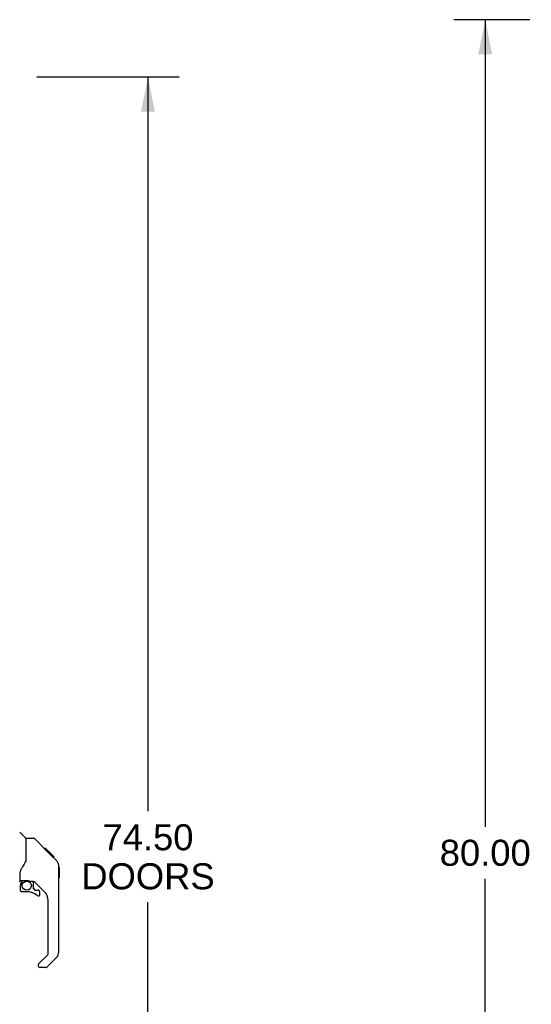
# Model space of a CAD drawing. Header units: inches. Extents: x 0 to 283, y 0 to 183.
# Tile 7 of 63: x 32 to 56, y 86 to 133. Entities that reach past the tile are written whole.
import ezdxf

# ---------------------------------------------------------------- set-up
doc = ezdxf.new("R2010")
doc.units = ezdxf.units.IN
doc.header["$LTSCALE"] = 15.583333
doc.header["$MEASUREMENT"] = 0
doc.layers.get('0').update_dxf_attribs({"linetype": 'CONTINUOUS'})
for name, color, linetype in [('DIMENSIONS', 7, 'CONTINUOUS'), ('LEFTHAND_DOOR_ASSEMBLY', 7, 'CONTINUOUS'), ('RIGHTHAND_DOOR_ASSEMBLY', 7, 'CONTINUOUS')]:
    doc.layers.add(name, color=color, linetype=linetype)
doc.styles.get("Standard").update_dxf_attribs({"font": 'arial.ttf'})
doc.dimstyles.new('DIMSTYLE_1', dxfattribs={"dimtxt": 1.25, "dimasz": 1.666667, "dimexe": 0.09, "dimexo": 0.07, "dimgap": 0.0375, "dimtad": 0, "dimtih": 1, "dimtoh": 1, "dimzin": 4, "dimdsep": 46, "dimtxsty": 'Standard', "dimblk": '_FILLED', "dimblk1": '_FILLED', "dimblk2": '_FILLED', "dimcen": 0.09, "dimadec": 3, "dimazin": 1, "dimtfac": 1, "dimtdec": 3, "dimtofl": 0, "dimtmove": 0, "dimatfit": 3, "dimldrblk": '_FILLED', "dimfxl": 0, "dimtolj": 1, "dimtzin": 4, "dimarcsym": 0})

# ---------------------------------------------------------------- blocks, each defined once
blk = doc.blocks.new('_FILLED')
at = {"color": 0, "linetype": 'ByBlock'}
blk.add_solid([(0, 0), (-1, 0.2), (-1, -0.2)], dxfattribs=at)
blk = doc.blocks.new('*D9')
at = {"layer": 'DIMENSIONS', "color": 2, "linetype": 'Continuous'}
for p, q in [((32.477, 130.662), (39.306, 130.662)), ((37.806, 130.662), (37.806, 95.407)), ((37.806, 56.162), (37.806, 91.032)), ((32.477, 56.162), (39.306, 56.162))]:
    blk.add_line(p, q, dxfattribs=at)
at = {"layer": 'DIMENSIONS', "color": 2, "linetype": 'Continuous', "xscale": 1.6666666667, "yscale": 1.6666666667, "zscale": 1.6666666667}
for p, rotation in [((37.806, 130.662), 90), ((37.806, 56.162), 270)]:
    blk.add_blockref('_FILLED', p, dxfattribs=dict(at, rotation=rotation))
at = {"layer": 'DIMENSIONS', "color": 2, "linetype": 'Continuous', "insert": (37.806, 94.782), "char_height": 1.25, "width": 6.39405, "attachment_point": 2, "line_spacing_factor": 0.9}
blk.add_mtext('74.50\\PDOORS', dxfattribs=at)
blk = doc.blocks.new('*D12')
at = {"layer": 'DIMENSIONS', "color": 2, "linetype": 'Continuous'}
for p, q in [((56.139, 133.412), (52.497, 133.412)), ((53.997, 133.412), (53.997, 94.662)), ((53.997, 53.412), (53.997, 92.162)), ((56.139, 53.412), (52.497, 53.412))]:
    blk.add_line(p, q, dxfattribs=at)
at = {"layer": 'DIMENSIONS', "color": 2, "linetype": 'Continuous', "xscale": 1.6666666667, "yscale": 1.6666666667, "zscale": 1.6666666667}
for p, rotation in [((53.997, 133.412), 90), ((53.997, 53.412), 270)]:
    blk.add_blockref('_FILLED', p, dxfattribs=dict(at, rotation=rotation))
at = {"layer": 'DIMENSIONS', "color": 2, "linetype": 'Continuous', "insert": (53.997, 94.037), "char_height": 1.25, "width": 4.36803, "attachment_point": 2, "line_spacing_factor": 0.9}
blk.add_mtext('80.00', dxfattribs=at)

msp = doc.modelspace()

# ---------------------------------------------------------------- linework, layer by layer
at = {"layer": 'LEFTHAND_DOOR_ASSEMBLY', "color": 7, "linetype": 'Continuous'}
for p, q in [((31.944, 94.107), (31.647, 94.405)), ((32.311, 94.101), (31.95, 94.101)), ((31.95, 92.997), (31.95, 94.101)), ((33.132, 93.313), (32.367, 94.078)), ((32.888, 93.624), (32.821, 93.624)), ((32.896, 93.616), (32.829, 93.616)), ((32.888, 93.624), (33.215, 93.297)), ((32.905, 93.607), (32.838, 93.607)), ((32.912, 93.6), (32.845, 93.6)), ((32.92, 93.592), (32.853, 93.592)), ((32.939, 93.572), (32.873, 93.572)), ((32.962, 93.55), (32.895, 93.55)), ((32.985, 93.526), (32.918, 93.526)), ((33.009, 93.503), (32.942, 93.503)), ((33.033, 93.479), (32.966, 93.479)), ((33.056, 93.455), (32.99, 93.455)), ((33.049, 93.396), (33.005, 93.44)), ((33.079, 93.433), (33.012, 93.433)), ((33.099, 93.413), (33.032, 93.413)), ((33.116, 93.396), (33.049, 93.396)), ((33.105, 93.34), (33.049, 93.396)), ((33.129, 93.383), (33.062, 93.383)), ((33.133, 93.378), (33.067, 93.378)), ((33.136, 93.376), (33.069, 93.376)), ((33.135, 93.376), (33.069, 93.376)), ((33.137, 93.375), (33.07, 93.375)), ((33.139, 93.373), (33.072, 93.373)), ((33.144, 93.368), (33.077, 93.368)), ((33.15, 93.362), (33.083, 93.362)), ((33.163, 93.349), (33.096, 93.349)), ((33.132, 93.313), (33.105, 93.34)), ((33.178, 93.334), (33.111, 93.334)), ((33.186, 93.326), (33.119, 93.326)), ((33.193, 93.319), (33.126, 93.319)), ((33.132, 93.313), (33.41, 93.034)), ((33.205, 93.307), (33.138, 93.307)), ((33.21, 93.302), (33.143, 93.302)), ((33.213, 93.298), (33.147, 93.298)), ((33.215, 93.297), (33.148, 93.297)), ((33.215, 93.297), (33.148, 93.297)), ((33.215, 93.296), (33.149, 93.296)), ((33.304, 93.208), (33.215, 93.296)), ((33.233, 93.212), (33.3, 93.212)), ((33.301, 93.21), (33.234, 93.21)), ((33.304, 93.208), (33.237, 93.208)), ((31.95, 93.059), (31.929, 93.001)), ((33.525, 92.757), (33.524, 92.787)), ((33.525, 88.654), (33.525, 92.757)), ((33.545, 92.706), (33.525, 92.726)), ((33.545, 92.706), (33.545, 92.229)), ((31.675, 92.074), (31.675, 92.48)), ((33.545, 92.229), (33.525, 92.21)), ((31.675, 91.857), (31.675, 91.619)), ((31.694, 92.076), (31.989, 92.076)), ((31.732, 91.996), (31.812, 92.076)), ((31.738, 91.99), (31.735, 91.993)), ((31.742, 91.986), (31.738, 91.99)), ((31.746, 91.982), (31.742, 91.986)), ((32.262, 92.034), (32.175, 92.034)), ((32.304, 91.703), (32.304, 92.029)), ((32.84, 91.538), (32.339, 92.039)), ((31.989, 91.54), (31.753, 91.54)), ((32.308, 91.694), (32.38, 91.622)), ((32.388, 91.619), (32.541, 91.619)), ((32.619, 91.421), (32.619, 91.54)), ((33.013, 88.568), (33.013, 91.12)), ((32.554, 88.077), (32.99, 88.513)), ((32.541, 88.044), (32.541, 87.979)), ((33.41, 88.376), (32.957, 87.923)), ((32.902, 87.9), (32.619, 87.9))]:
    msp.add_line(p, q, dxfattribs=at)
for points in [[(32.367, 94.078), (32.359, 94.085), (32.351, 94.091), (32.341, 94.095), (32.332, 94.098), (32.322, 94.1), (32.311, 94.101)], [(31.929, 93.001), (31.899, 92.933), (31.862, 92.862), (31.82, 92.79), (31.773, 92.717), (31.728, 92.651)], [(33.525, 92.757), (33.524, 92.787), (33.518, 92.828), (33.509, 92.868), (33.495, 92.907), (33.477, 92.944), (33.456, 92.98), (33.431, 93.012), (33.41, 93.034)], [(31.728, 92.651), (31.717, 92.634), (31.702, 92.605), (31.689, 92.573), (31.68, 92.539), (31.676, 92.505), (31.675, 92.48)], [(31.746, 91.982), (31.737, 91.972), (31.728, 91.961), (31.721, 91.949), (31.714, 91.937), (31.708, 91.924), (31.703, 91.911), (31.699, 91.898), (31.697, 91.884), (31.695, 91.871), (31.695, 91.857)], [(31.735, 91.993), (31.734, 91.994), (31.733, 91.995), (31.732, 91.996), (31.732, 91.996)], [(31.989, 92.076), (31.997, 92.075), (32.017, 92.074), (32.037, 92.072), (32.058, 92.068), (32.077, 92.064), (32.095, 92.058), (32.111, 92.053), (32.125, 92.048), (32.137, 92.044), (32.148, 92.04), (32.157, 92.037), (32.165, 92.035), (32.173, 92.034), (32.174, 92.034)]]:
    msp.add_lwpolyline(points, dxfattribs=at)
msp.add_circle((31.989, 91.836), 0.217, dxfattribs=at)
for centre, radius, start, end in [((31.93, 94.093), 0.0197, 0, 45), ((33.092, 92.741), 0.433, 42.2386, 42.7273), ((31.635, 92.074), 0.0394, 270, 360), ((31.694, 92.095), 0.0197, 180, 270), ((31.871, 91.857), 0.197, 135, 180), ((32.262, 91.837), 0.197, 45, 90), ((31.753, 91.619), 0.0787, 180, 270), ((31.989, 90.753), 0.787, 50.4788, 90), ((32.316, 91.703), 0.0118, 180, 225), ((32.388, 91.631), 0.0118, 225, 270), ((32.541, 91.421), 0.0787, 230.4788, 360), ((32.541, 91.54), 0.0787, 0, 90), ((32.423, 91.12), 0.591, 0, 45), ((32.934, 88.568), 0.0787, 315, 360), ((33.131, 88.654), 0.394, 315, 360), ((32.588, 88.044), 0.0472, 135, 180), ((32.619, 87.979), 0.0787, 180, 270), ((32.902, 87.979), 0.0787, 270, 315)]:
    msp.add_arc(centre, radius, start, end, dxfattribs=at)
at = {"layer": 'RIGHTHAND_DOOR_ASSEMBLY', "color": 7, "linetype": 'Continuous'}
for centre, radius, start, end in [((33.092, 92.741), 0.433, 42.2386, 42.7273), ((31.871, 91.857), 0.197, 135, 180), ((31.753, 91.619), 0.0787, 180, 270), ((32.541, 91.421), 0.0787, 230.4788, 360), ((32.541, 91.54), 0.0787, 0, 90), ((33.131, 88.654), 0.394, 315, 360), ((32.902, 87.979), 0.0787, 270, 277.5)]:
    msp.add_arc(centre, radius, start, end, dxfattribs=at)

# ---------------------------------------------------------------- dimensions: what is measured, and where the dimension line sits
at = {"layer": 'DIMENSIONS', "color": 2, "linetype": 'Continuous'}
dim = msp.add_linear_dim(base=(53.997, 53.412), p1=(56.209, 133.412), p2=(56.209, 53.412), angle=270, dimstyle='DIMSTYLE_1', dxfattribs=at)
dim.commit()
dim.dimension.update_dxf_attribs({"geometry": '*D12', "text_midpoint": (53.989, 93.405), "dimtype": 160})
dim = msp.add_linear_dim(base=(37.806, 56.162), p1=(32.407, 130.662), p2=(32.407, 56.162), angle=270, text='<>\\PDOORS', dimstyle='DIMSTYLE_1', dxfattribs=at)
dim.commit()
dim.dimension.update_dxf_attribs({"geometry": '*D9', "text_midpoint": (37.806, 93.22), "dimtype": 160})

doc.saveas('drawing.dxf')
